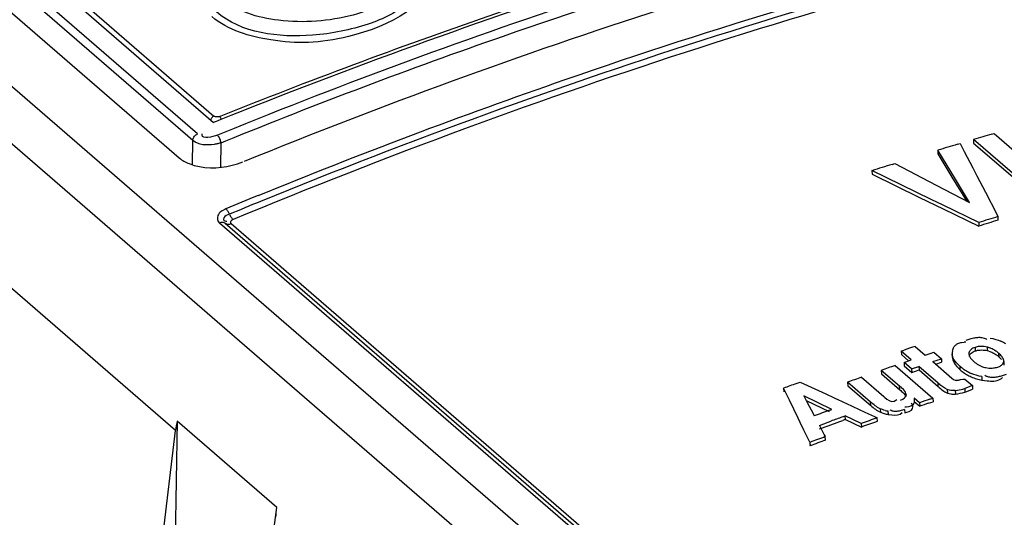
# Model space of a CAD drawing. Header units: inches. Extents: x 0 to 117, y 0 to 83.
# Tile 46 of 66: x 99.104 to 100.041, y 25.635 to 26.109. Entities that reach past the tile are written whole.
import ezdxf

# ---------------------------------------------------------------- set-up
doc = ezdxf.new("R2010")
doc.units = ezdxf.units.IN
doc.header["$LTSCALE"] = 6.431102
doc.header["$MEASUREMENT"] = 0
doc.layers.get('0').update_dxf_attribs({"linetype": 'CONTINUOUS'})

msp = doc.modelspace()

# ---------------------------------------------------------------- linework, layer by layer
at = {"color": 7, "linetype": 'CONTINUOUS'}
for p, q in [((103.57636, 22.16557), (97.38536, 27.52713)), ((97.33817, 27.51351), (103.52917, 22.15195)), ((99.27289, 26.00051), (97.99996, 27.1029)), ((98.02271, 27.10736), (99.28816, 26.01144)), ((98.0355, 27.10263), (99.28845, 26.01754)), ((99.26838, 25.9943), (97.99545, 27.09669)), ((97.98971, 27.0739), (99.25549, 25.9777)), ((99.29502, 26.0142), (99.29218, 26.01306)), ((99.30448, 26.01799), (99.29502, 26.0142)), ((99.29047, 26.01237), (99.28816, 26.01144)), ((99.29218, 26.01306), (99.29047, 26.01237)), ((99.27722, 25.99976), (99.27732, 26.00055)), ((99.29672, 26.00146), (99.29174, 25.99943)), ((100.01172, 25.9953), (100.01175, 25.9919)), ((100.08062, 25.93564), (100.01172, 25.9953)), ((100.02901, 26.0004), (100.03118, 26.00103)), ((100.03118, 26.00105), (100.08773, 25.95208)), ((99.26805, 25.97119), (99.26838, 25.9943)), ((99.29495, 25.9689), (99.29528, 25.99215)), ((99.29528, 25.99215), (99.29968, 25.99394)), ((99.99442, 25.95752), (99.97773, 25.98515)), ((99.97773, 25.98508), (99.97779, 25.98169)), ((99.99647, 25.99073), (99.99881, 25.99143)), ((99.99881, 25.99152), (100.00283, 25.98379)), ((100.01175, 25.9919), (100.08065, 25.93224)), ((99.97779, 25.98162), (99.98447, 25.97057)), ((100.00283, 25.98379), (100.01086, 25.96834)), ((99.93421, 25.97161), (99.93661, 25.97236)), ((99.93661, 25.97245), (99.97615, 25.95188)), ((99.98447, 25.97057), (99.99115, 25.95952)), ((100.01086, 25.96834), (100.01487, 25.96061)), ((99.97142, 25.93822), (99.91495, 25.96562)), ((99.91495, 25.96555), (99.91505, 25.96217)), ((99.91505, 25.9621), (99.93763, 25.95115)), ((99.99115, 25.95952), (100.00489, 25.93677)), ((100.00778, 25.9354), (99.99442, 25.95752)), ((100.01487, 25.96061), (100.02291, 25.94514)), ((99.93763, 25.95115), (99.96022, 25.94018)), ((99.97615, 25.95188), (99.98406, 25.94776)), ((99.98406, 25.94776), (100.00778, 25.9354)), ((99.96022, 25.94018), (99.9828, 25.92921)), ((99.98272, 25.93273), (99.97142, 25.93822)), ((100.02291, 25.94514), (100.03338, 25.92495)), ((99.25192, 25.71812), (99.00286, 25.93381)), ((100.0166, 25.91624), (99.98272, 25.93273)), ((99.9828, 25.92921), (100.01668, 25.91272)), ((100.03338, 25.92495), (100.03495, 25.92191)), ((100.03502, 25.91845), (100.03496, 25.92184)), ((103.49221, 22.27967), (99.29371, 25.91568)), ((99.29933, 25.91544), (103.49782, 22.27944)), ((99.30492, 25.9152), (103.50342, 22.2792)), ((100.0166, 25.91618), (100.01668, 25.91279)), ((99.956, 25.79825), (99.96566, 25.78989)), ((100.00033, 25.802), (100.0027, 25.80223)), ((100.00466, 25.80431), (100.00945, 25.80575)), ((100.00945, 25.80575), (100.0119, 25.80632)), ((100.01968, 25.80671), (100.02173, 25.80623)), ((100.02173, 25.80623), (100.02366, 25.80538)), ((100.02451, 25.7976), (100.02465, 25.79424)), ((99.94275, 25.79372), (99.9457, 25.79473)), ((99.94275, 25.79372), (99.94294, 25.79037)), ((99.95241, 25.78536), (99.94275, 25.79372)), ((99.94294, 25.79037), (99.94983, 25.7844)), ((99.96566, 25.78989), (99.96749, 25.79052)), ((99.96749, 25.79052), (99.97024, 25.79145)), ((99.97024, 25.79145), (99.9739, 25.7927)), ((99.9739, 25.7927), (99.98105, 25.7865)), ((99.99125, 25.79125), (99.99142, 25.7879)), ((100.00727, 25.79215), (100.00717, 25.79099)), ((100.00717, 25.79099), (100.00749, 25.78945)), ((100.00727, 25.79215), (100.00743, 25.78879)), ((100.01317, 25.79732), (100.01332, 25.79396)), ((100.03553, 25.79177), (100.03567, 25.7884)), ((100.03567, 25.7884), (100.03831, 25.78577)), ((99.93703, 25.78005), (99.97294, 25.74895)), ((99.94551, 25.78298), (99.95241, 25.78536)), ((99.94551, 25.78298), (99.9457, 25.77963)), ((99.95266, 25.77679), (99.94551, 25.78298)), ((99.9457, 25.77963), (99.95285, 25.77344)), ((99.95266, 25.77679), (99.95956, 25.77917)), ((99.95956, 25.77917), (99.95975, 25.77582)), ((99.9779, 25.76328), (99.95956, 25.77917)), ((99.97281, 25.7837), (99.98105, 25.7865)), ((99.97281, 25.7837), (99.99108, 25.76787)), ((99.97564, 25.78125), (99.98123, 25.78315)), ((99.98105, 25.7865), (99.98123, 25.78315)), ((99.99551, 25.78255), (99.99306, 25.78581)), ((99.99707, 25.78092), (99.99551, 25.78255)), ((99.99566, 25.77921), (99.99724, 25.77756)), ((99.99887, 25.77891), (99.99885, 25.77929)), ((100.03998, 25.7824), (100.04043, 25.78387)), ((100.04043, 25.78387), (100.04057, 25.78051)), ((99.92378, 25.77544), (99.92399, 25.77209)), ((99.94118, 25.76036), (99.92378, 25.77544)), ((99.92399, 25.77209), (99.94139, 25.75702)), ((99.95266, 25.77679), (99.95285, 25.77344)), ((99.95285, 25.77344), (99.95975, 25.77582)), ((99.95975, 25.77582), (99.97809, 25.75993)), ((99.99892, 25.77815), (99.99889, 25.77853)), ((100.01947, 25.7695), (100.01963, 25.76614)), ((100.02344, 25.77799), (100.02609, 25.77764)), ((99.84297, 25.76286), (99.84471, 25.76349)), ((99.84471, 25.76349), (99.84646, 25.76412)), ((99.84645, 25.7642), (99.87092, 25.75292)), ((99.89181, 25.76415), (99.89204, 25.76082)), ((99.9137, 25.7452), (99.89181, 25.76415)), ((99.89204, 25.76082), (99.91393, 25.74187)), ((99.90506, 25.76886), (99.92611, 25.75063)), ((99.94139, 25.75702), (99.94118, 25.76036)), ((99.97809, 25.75993), (99.9779, 25.76328)), ((99.9844, 25.75833), (99.97971, 25.76176)), ((99.99108, 25.76787), (99.99268, 25.76667)), ((99.99268, 25.76667), (99.99425, 25.76597)), ((99.99915, 25.76658), (100.00143, 25.76697)), ((100.00143, 25.76697), (100.00337, 25.76718)), ((100.01055, 25.76096), (100.0033, 25.75813)), ((100.00337, 25.76718), (100.01055, 25.76096)), ((100.01055, 25.76096), (100.01073, 25.7576)), ((100.01963, 25.76614), (100.02478, 25.76543)), ((100.03702, 25.76691), (100.03831, 25.7678)), ((99.83631, 25.74703), (99.83075, 25.75848)), ((99.83075, 25.75841), (99.83102, 25.75509)), ((99.85, 25.75104), (99.85335, 25.74474)), ((99.87682, 25.73824), (99.85, 25.75104)), ((99.87092, 25.75292), (99.87907, 25.74915)), ((99.94736, 25.75298), (99.94746, 25.75141)), ((99.94749, 25.7522), (99.94736, 25.75298)), ((99.98657, 25.7572), (99.9844, 25.75833)), ((99.98657, 25.7572), (99.98676, 25.75385)), ((99.98885, 25.75651), (99.98658, 25.7572)), ((99.98676, 25.75385), (99.98992, 25.753)), ((99.99429, 25.75624), (99.99448, 25.75289)), ((100.0033, 25.75813), (100.00348, 25.75477)), ((100.00517, 25.75538), (100.00908, 25.75692)), ((99.84465, 25.72986), (99.83631, 25.74703)), ((99.85228, 25.74675), (99.87409, 25.73634)), ((99.85335, 25.74474), (99.85893, 25.73423)), ((99.87907, 25.74915), (99.88383, 25.74695)), ((99.88383, 25.74695), (99.88529, 25.74628)), ((99.88529, 25.74628), (99.88723, 25.74539)), ((99.88723, 25.74539), (99.89538, 25.74162)), ((99.89538, 25.74162), (99.90354, 25.73785)), ((99.91393, 25.74187), (99.9137, 25.7452)), ((99.92611, 25.75063), (99.92737, 25.74949)), ((99.93595, 25.74606), (99.93779, 25.7471)), ((99.93779, 25.7471), (99.93858, 25.74781)), ((99.94226, 25.74692), (99.94445, 25.74799)), ((99.94445, 25.74799), (99.94597, 25.74923)), ((99.95504, 25.74904), (99.95524, 25.7457)), ((99.96025, 25.74453), (99.95504, 25.74904)), ((99.95524, 25.7457), (99.96046, 25.74118)), ((99.96025, 25.74453), (99.96046, 25.74118)), ((99.96891, 25.74413), (99.97314, 25.74559)), ((99.97012, 25.74797), (99.97294, 25.74894)), ((99.97294, 25.74895), (99.97314, 25.7456)), ((99.85893, 25.73423), (99.86005, 25.73213)), ((99.87495, 25.73756), (99.87682, 25.73823)), ((99.88683, 25.73104), (99.88958, 25.73203)), ((99.88982, 25.7287), (99.88958, 25.73203)), ((99.90466, 25.72477), (99.88958, 25.73203)), ((99.90354, 25.73785), (99.91169, 25.73408)), ((99.91169, 25.73408), (99.91723, 25.73151)), ((99.92281, 25.73889), (99.92304, 25.73556)), ((99.93011, 25.73676), (99.93034, 25.73342)), ((99.93034, 25.73342), (99.93393, 25.73297)), ((99.94591, 25.73823), (99.94079, 25.7367)), ((99.94591, 25.73823), (99.94612, 25.73489)), ((99.94793, 25.74038), (99.94628, 25.74033)), ((99.2535, 25.72702), (99.24556, 25.24009)), ((99.34839, 25.64484), (99.2535, 25.72702)), ((99.84667, 25.7257), (99.84465, 25.72986)), ((99.85021, 25.7184), (99.84667, 25.7257)), ((99.86488, 25.72303), (99.87311, 25.72604)), ((99.86488, 25.72302), (99.86631, 25.72031)), ((99.86515, 25.7197), (99.87337, 25.72273)), ((99.87311, 25.72604), (99.87586, 25.72704)), ((99.87337, 25.72273), (99.88434, 25.72671)), ((99.88434, 25.72671), (99.88708, 25.72771)), ((99.88982, 25.7287), (99.9049, 25.72144)), ((99.90466, 25.72477), (99.9049, 25.72144)), ((99.91723, 25.73151), (99.91985, 25.7303)), ((99.92009, 25.7269), (99.91985, 25.73024)), ((99.06649, 24.15442), (99.25192, 25.71812)), ((99.85578, 25.70693), (99.85021, 25.7184)), ((99.86631, 25.72031), (99.86957, 25.71412)), ((99.86957, 25.71412), (99.87052, 25.71232)), ((99.85538, 25.7049), (99.85607, 25.70348)), ((99.85578, 25.70687), (99.85606, 25.70355)), ((99.87078, 25.709), (99.87052, 25.71232)), ((99.24663, 24.88204), (99.34839, 25.64484))]:
    msp.add_line(p, q, dxfattribs=at)
for points in [[(99.28845, 26.01754), (99.28803, 26.01734), (99.28759, 26.01708), (99.28713, 26.01672), (99.28666, 26.01626), (99.28623, 26.01571), (99.28588, 26.01511), (99.28563, 26.0145), (99.28548, 26.01388), (99.28542, 26.01328)], [(99.29383, 26.0172), (99.29318, 26.01699), (99.29253, 26.01684), (99.29187, 26.01675), (99.29119, 26.01673), (99.29052, 26.01677), (99.2899, 26.01687), (99.28936, 26.01703), (99.28887, 26.01725), (99.28845, 26.01754)], [(99.29383, 26.0172), (99.29417, 26.01687), (99.2945, 26.01645), (99.29484, 26.01596), (99.29516, 26.0154), (99.29545, 26.01479), (99.29562, 26.01435)], [(99.26838, 25.9943), (99.26848, 25.99515), (99.2687, 25.996), (99.26904, 25.99682), (99.26948, 25.99761), (99.27001, 25.99834), (99.27063, 25.99901), (99.27133, 25.99961), (99.27209, 26.00011), (99.27289, 26.00051)], [(99.29528, 25.99215), (99.29513, 25.993), (99.29489, 25.9939), (99.29459, 25.99483), (99.29422, 25.99575), (99.29379, 25.99664), (99.29331, 25.99748), (99.2928, 25.99825), (99.29227, 25.99891), (99.29174, 25.99943)], [(99.30364, 25.92341), (99.303, 25.92483), (99.30265, 25.92552), (99.30229, 25.92618), (99.30191, 25.9268), (99.30152, 25.92739), (99.30112, 25.92793), (99.30072, 25.92842), (99.30032, 25.92885), (99.29992, 25.92922)], [(99.30364, 25.92341), (99.30399, 25.92272), (99.30435, 25.92206), (99.30473, 25.92143), (99.30512, 25.92084), (99.30552, 25.9203), (99.30592, 25.91981), (99.30632, 25.91938), (99.30671, 25.91901)], [(99.29984, 25.91515), (99.29882, 25.91574), (99.29827, 25.91597), (99.29768, 25.91614), (99.29706, 25.91624), (99.29642, 25.91627), (99.29576, 25.91622), (99.29508, 25.91611), (99.2944, 25.91593), (99.29371, 25.91568)], [(99.29984, 25.91515), (99.30039, 25.91491), (99.30098, 25.91475), (99.3016, 25.91465), (99.30224, 25.91462), (99.3029, 25.91466), (99.30357, 25.91478), (99.30425, 25.91496), (99.30492, 25.9152)], [(99.30671, 25.91901), (99.30604, 25.91869), (99.30547, 25.91833), (99.30501, 25.91793), (99.30465, 25.91748), (99.3044, 25.91699), (99.30429, 25.91651), (99.30435, 25.91606), (99.30456, 25.91563), (99.30492, 25.9152)], [(99.99906, 25.7759), (99.99904, 25.77627), (99.99902, 25.77664), (99.999, 25.77701), (99.99898, 25.77739), (99.99895, 25.77777)], [(99.99425, 25.76597), (99.99477, 25.76593), (99.99529, 25.76592), (99.99582, 25.76594), (99.99636, 25.766), (99.99691, 25.76609), (99.99747, 25.7662), (99.99803, 25.76631), (99.99859, 25.76644), (99.99915, 25.76658)]]:
    msp.add_lwpolyline(points, dxfattribs=at)
for centre, radius, start, end in [((101.39471, 20.84448), 5.5674, 108.23814, 112.13777), ((100.9606, 22.80716), 3.32636, 106.2639, 106.57448), ((100.9528, 22.7858), 3.34457, 106.6148, 106.95006), ((99.28798, 26.04245), 0.07393, 283.96181, 292.14022), ((100.93885, 22.74528), 3.37913, 107.29603, 107.63831), ((101.56383, 20.482), 5.89894, 112.247531, 112.568169), ((101.56617, 20.47944), 5.89619, 112.259545, 112.568181), ((100.73961, 23.60029), 2.42612, 106.88458, 107.33813), ((100.97747, 22.82449), 3.2343, 106.94136, 107.28134), ((100.94872, 22.87002), 3.09192, 108.72747, 108.92924), ((100.00051, 25.79292), 0.00881, 133.48397, 144.80597), ((100.00368, 25.77717), 0.02508, 88.65214, 92.24169), ((100.01876, 25.79673), 0.00994, 55.02051, 60.42819), ((100.01809, 25.7722), 0.0262, 72.55136, 75.81705), ((100.02174, 25.76619), 0.0403, 59.11251, 66.5041), ((99.99986, 25.79171), 0.00862, 166.06775, 182.81878), ((100.01823, 25.76884), 0.02619, 72.47862, 75.81599), ((100.01826, 25.77274), 0.02563, 69.28919, 72.54756), ((100.017, 25.76699), 0.0284, 51.59978, 54.29178), ((100.0156, 25.76877), 0.03043, 49.0881, 51.60028), ((100.01574, 25.7654), 0.03044, 49.08816, 51.59535), ((100.01601, 25.76919), 0.02985, 46.64943, 49.15763), ((101.02582, 22.62544), 3.33722, 109.04186, 109.28269), ((100.02633, 25.81103), 0.04198, 225.82287, 229.11603), ((100.02858, 25.81352), 0.04533, 229.02581, 232.14707), ((100.03147, 25.80662), 0.02997, 226.56365, 229.16968), ((100.0343, 25.80982), 0.03424, 229.07491, 231.41316), ((100.02843, 25.80122), 0.0238, 243.23414, 246.76848), ((100.02765, 25.79939), 0.02181, 246.72966, 258.85732), ((100.02663, 25.80783), 0.04219, 225.8397, 229.18153), ((100.02874, 25.81016), 0.04533, 229.08876, 232.19194), ((100.02699, 25.81147), 0.04274, 232.13628, 238.78576), ((100.02715, 25.8081), 0.04273, 232.18094, 238.77665), ((100.02599, 25.80978), 0.04078, 238.75782, 245.94176), ((100.02647, 25.80697), 0.0414, 238.77657, 242.2311), ((100.02596, 25.80602), 0.04033, 242.23751, 249.50009), ((100.0282, 25.7783), 0.00947, 233.51578, 241.52019), ((101.08734, 22.33085), 3.65064, 109.92948, 110.13354), ((101.01841, 22.60486), 3.35416, 109.38595, 109.62607), ((100.03577, 25.83001), 0.08833, 229.06347, 230.59789), ((100.02677, 25.80827), 0.04272, 249.54619, 256.6713), ((100.02713, 25.80969), 0.04419, 256.63676, 260.22782), ((100.03362, 25.77341), 0.00731, 309.91168, 319.90213), ((99.99143, 25.79137), 0.03524, 274.65448, 277.90391), ((99.99099, 25.79443), 0.03834, 277.937, 288.7414), ((99.98286, 25.81527), 0.06391, 288.82284, 290.43054), ((99.92975, 25.9501), 0.20883, 292.32541, 292.81386), ((101.02398, 22.70601), 3.21933, 109.10824, 109.2943), ((101.19932, 22.19739), 3.7541, 109.13231, 109.26897), ((101.06865, 22.43753), 3.50929, 109.88621, 110.14525), ((99.93458, 25.7653), 0.02889, 256.02006, 261.11471), ((99.32984, 25.70881), 0.07848, 166.58253, 173.18245), ((101.83137, 20.37095), 5.70191, 109.93986, 110.05722), ((100.32599, 24.52513), 1.28017, 109.92005, 110.05063), ((100.76433, 23.3527), 2.52304, 109.55453, 109.92116), ((101.04828, 22.55864), 3.36312, 109.60042, 109.87527), ((100.74377, 23.32438), 2.54259, 110.08724, 110.44114), ((101.03724, 22.52692), 3.38912, 110.13153, 110.39684)]:
    msp.add_arc(centre, radius, start, end, dxfattribs=at)
msp.add_ellipse((99.34684, 25.70576), major_axis=(0.00553, 0.09925), ratio=0.062713, start_param=-2.354135, end_param=-2.228091, dxfattribs=at)
for points, knots in [([(99.29383, 26.0172), (99.37858, 26.05118), (99.71336, 26.17642), (100.06032, 26.26976), (100.32203, 26.31796)], [0, 0, 0, 0, 0.255456, 1, 1, 1, 1]), ([(100.32249, 26.3156), (100.23731, 26.29983), (99.89109, 26.22628), (99.55264, 26.11716), (99.30448, 26.01799)], [0, 0, 0, 0, 0.244792, 1, 1, 1, 1]), ([(99.29968, 25.99394), (99.38697, 26.02943), (99.73211, 26.15993), (100.09069, 26.25559), (100.3612, 26.30357)], [0, 0, 0, 0, 0.255379, 1, 1, 1, 1]), ([(100.39395, 26.28867), (100.30376, 26.27275), (99.93706, 26.1973), (99.57906, 26.08105), (99.31733, 25.97425)], [0, 0, 0, 0, 0.244713, 1, 1, 1, 1]), ([(99.33044, 25.94181), (99.42689, 25.98126), (99.80721, 26.12521), (100.20352, 26.22796), (100.50205, 26.27625)], [0, 0, 0, 0, 0.256278, 1, 1, 1, 1]), ([(100.50481, 26.27096), (100.40682, 26.25511), (100.00725, 26.17782), (99.61733, 26.05274), (99.33268, 25.93623)], [0, 0, 0, 0, 0.243976, 1, 1, 1, 1]), ([(100.50756, 26.26567), (100.40714, 26.24942), (99.99747, 26.16985), (99.598, 26.04007), (99.30671, 25.91901)], [0, 0, 0, 0, 0.243845, 1, 1, 1, 1]), ([(99.48381, 26.17902), (99.4863, 26.17321), (99.48735, 26.15846), (99.47376, 26.13889), (99.45078, 26.12352), (99.40913, 26.1085), (99.35448, 26.10447), (99.3099, 26.11695), (99.29511, 26.12976)], [0, 0, 0, 0, 0.082085, 0.17584, 0.294971, 0.437401, 0.745895, 1, 1, 1, 1]), ([(99.48917, 26.16585), (99.49287, 26.15275), (99.47603, 26.12168), (99.43305, 26.10261), (99.37047, 26.08968), (99.31461, 26.0963), (99.29086, 26.11686)], [0, 0, 0, 0, 0.174162, 0.367596, 0.597949, 1, 1, 1, 1]), ([(99.4959, 26.15835), (99.50021, 26.1244), (99.42073, 26.08696), (99.34858, 26.08601), (99.30175, 26.09911), (99.28655, 26.11227)], [0, 0, 0, 0, 0.433436, 0.745455, 1, 1, 1, 1]), ([(99.29528, 25.99215), (99.29426, 25.99178), (99.29214, 25.99114), (99.28996, 25.99071), (99.28884, 25.99054)], [0, 0, 0, 0, 0.488289, 1, 1, 1, 1]), ([(99.25549, 25.9777), (99.25819, 25.97536), (99.27371, 25.96708), (99.29253, 25.96739), (99.30582, 25.97071)], [0, 0, 0, 0, 0.207164, 1, 1, 1, 1]), ([(99.29992, 25.92922), (99.29684, 25.9279), (99.29063, 25.92479), (99.29189, 25.91729), (99.29371, 25.91568)], [0, 0, 0, 0, 0.579021, 1, 1, 1, 1]), ([(99.30332, 25.92412), (99.30132, 25.92329), (99.29833, 25.92245), (99.29706, 25.91788), (99.2996, 25.91763), (99.30068, 25.91749)], [0, 0, 0, 0, 0.556803, 0.718515, 1, 1, 1, 1]), ([(100.0119, 25.80632), (100.0132, 25.80658), (100.01578, 25.80697), (100.01841, 25.80691), (100.01968, 25.80671)], [0, 0, 0, 0, 0.509763, 1, 1, 1, 1]), ([(99.9915, 25.79378), (99.99168, 25.79449), (99.99212, 25.79597), (99.99284, 25.79735), (99.99331, 25.798)], [0, 0, 0, 0, 0.478134, 1, 1, 1, 1]), ([(99.99445, 25.79932), (99.99515, 25.79999), (99.997, 25.80122), (99.99914, 25.8018), (100.00033, 25.802)], [0, 0, 0, 0, 0.446326, 1, 1, 1, 1]), ([(99.99306, 25.78581), (99.99256, 25.78666), (99.9917, 25.7884), (99.9913, 25.79031), (99.99126, 25.79125)], [0, 0, 0, 0, 0.511829, 1, 1, 1, 1]), ([(100.01317, 25.79732), (100.01172, 25.79684), (100.00929, 25.79557), (100.00754, 25.79328), (100.00727, 25.79215)], [0, 0, 0, 0, 0.568702, 1, 1, 1, 1]), ([(100.00743, 25.78879), (100.00769, 25.78992), (100.00945, 25.79221), (100.01187, 25.79348), (100.01332, 25.79396)], [0, 0, 0, 0, 0.431337, 1, 1, 1, 1]), ([(100.00749, 25.78945), (100.0078, 25.78862), (100.00881, 25.78696), (100.01012, 25.78557), (100.01086, 25.78486)], [0, 0, 0, 0, 0.463216, 1, 1, 1, 1]), ([(100.01332, 25.79396), (100.01426, 25.79427), (100.0163, 25.7947), (100.01837, 25.79482), (100.01944, 25.79482)], [0, 0, 0, 0, 0.480918, 1, 1, 1, 1]), ([(100.01944, 25.79482), (100.02035, 25.79482), (100.0221, 25.79473), (100.02384, 25.79444), (100.02465, 25.79424)], [0, 0, 0, 0, 0.519855, 1, 1, 1, 1]), ([(100.02612, 25.79382), (100.02751, 25.79338), (100.03011, 25.7923), (100.0325, 25.79084), (100.03358, 25.79006)], [0, 0, 0, 0, 0.522095, 1, 1, 1, 1]), ([(100.0345, 25.79262), (100.03346, 25.79345), (100.03117, 25.79501), (100.02867, 25.79621), (100.02732, 25.79672)], [0, 0, 0, 0, 0.481203, 1, 1, 1, 1]), ([(100.04043, 25.78387), (100.04048, 25.78511), (100.03946, 25.78784), (100.03759, 25.78986), (100.0365, 25.79089)], [0, 0, 0, 0, 0.450567, 1, 1, 1, 1]), ([(100.01295, 25.78305), (100.01367, 25.78248), (100.0152, 25.78136), (100.01685, 25.78041), (100.01771, 25.77997)], [0, 0, 0, 0, 0.487563, 1, 1, 1, 1]), ([(100.03468, 25.77853), (100.03521, 25.7787), (100.03621, 25.77911), (100.03715, 25.77964), (100.03759, 25.77994)], [0, 0, 0, 0, 0.516548, 1, 1, 1, 1]), ([(100.03759, 25.77994), (100.0381, 25.78028), (100.039, 25.78101), (100.03973, 25.78193), (100.03998, 25.7824)], [0, 0, 0, 0, 0.53529, 1, 1, 1, 1]), ([(100.02711, 25.76883), (100.02651, 25.76893), (100.02533, 25.76922), (100.02422, 25.76969), (100.02369, 25.76998)], [0, 0, 0, 0, 0.502819, 1, 1, 1, 1]), ([(100.02609, 25.77764), (100.02757, 25.77754), (100.03048, 25.77757), (100.03335, 25.77809), (100.03468, 25.77853)], [0, 0, 0, 0, 0.514589, 1, 1, 1, 1]), ([(100.04264, 25.77136), (100.04142, 25.77096), (100.03891, 25.77015), (100.03635, 25.76948), (100.03502, 25.76921)], [0, 0, 0, 0, 0.485773, 1, 1, 1, 1]), ([(100.03502, 25.76921), (100.03369, 25.76893), (100.03106, 25.76853), (100.02838, 25.76861), (100.02711, 25.76883)], [0, 0, 0, 0, 0.511882, 1, 1, 1, 1]), ([(99.94139, 25.75702), (99.94261, 25.75596), (99.94474, 25.75398), (99.94667, 25.75171), (99.94724, 25.75053)], [0, 0, 0, 0, 0.552873, 1, 1, 1, 1]), ([(99.94597, 25.74923), (99.94638, 25.74967), (99.94707, 25.75057), (99.94741, 25.75168), (99.94743, 25.7522)], [0, 0, 0, 0, 0.537845, 1, 1, 1, 1]), ([(99.99429, 25.75624), (99.99335, 25.75617), (99.99152, 25.75612), (99.9897, 25.75634), (99.98885, 25.75651)], [0, 0, 0, 0, 0.521441, 1, 1, 1, 1]), ([(99.98992, 25.753), (99.99065, 25.7529), (99.99217, 25.75278), (99.99369, 25.75283), (99.99448, 25.75289)], [0, 0, 0, 0, 0.481782, 1, 1, 1, 1]), ([(99.94612, 25.73489), (99.94884, 25.73585), (99.95498, 25.73654), (99.9539, 25.74334), (99.95235, 25.74414)], [0, 0, 0, 0, 0.622056, 1, 1, 1, 1]), ([(99.95504, 25.74904), (99.95528, 25.74728), (99.9558, 25.74231), (99.95044, 25.74056), (99.94793, 25.74038)], [0, 0, 0, 0, 0.41469, 1, 1, 1, 1]), ([(99.9276, 25.73727), (99.92676, 25.73747), (99.92514, 25.73795), (99.92357, 25.73857), (99.92281, 25.73889)], [0, 0, 0, 0, 0.509538, 1, 1, 1, 1]), ([(99.92304, 25.73556), (99.92417, 25.73507), (99.92656, 25.73419), (99.92904, 25.73362), (99.93034, 25.73342)], [0, 0, 0, 0, 0.483336, 1, 1, 1, 1]), ([(99.94079, 25.7367), (99.93929, 25.73637), (99.93637, 25.73594), (99.93336, 25.73679), (99.93223, 25.73761)], [0, 0, 0, 0, 0.521149, 1, 1, 1, 1])]:
    msp.add_open_spline(points, degree=3, knots=knots, dxfattribs=at)
for points in [[(99.29174, 25.99943), (99.28726, 25.99761), (99.27722, 25.99492), (99.27722, 25.99976)], [(99.28884, 25.99054), (99.28199, 25.98949), (99.27367, 25.98982), (99.26838, 25.9943)], [(100.02451, 25.7976), (100.02084, 25.79853), (100.01676, 25.79852), (100.01317, 25.79732)], [(100.02749, 25.80609), (100.03103, 25.80555), (100.03452, 25.80457), (100.0378, 25.80314)], [(99.99142, 25.7879), (99.99158, 25.78468), (99.99352, 25.78162), (99.99566, 25.77921)], [(100.01947, 25.7695), (100.016, 25.7701), (100.01258, 25.77111), (100.00937, 25.77254)], [(99.94736, 25.75298), (99.94661, 25.7561), (99.94361, 25.75826), (99.94118, 25.76036)], [(100.02478, 25.76543), (100.02887, 25.76504), (100.03343, 25.76491), (100.03702, 25.76691)], [(99.97809, 25.75993), (99.98076, 25.75762), (99.98349, 25.75519), (99.98676, 25.75385)], [(99.99448, 25.75289), (99.99753, 25.75314), (100.00058, 25.75379), (100.00348, 25.75477)], [(99.92281, 25.73889), (99.91942, 25.74036), (99.91649, 25.74278), (99.9137, 25.7452)], [(99.91393, 25.74187), (99.91672, 25.73945), (99.91965, 25.73703), (99.92304, 25.73556)], [(99.92737, 25.74949), (99.92966, 25.74743), (99.93305, 25.74504), (99.93595, 25.74606)], [(99.93393, 25.73297), (99.93729, 25.73269), (99.94161, 25.73276), (99.94377, 25.73534)]]:
    msp.add_open_spline(points, degree=3, dxfattribs=at)

doc.saveas('drawing.dxf')
